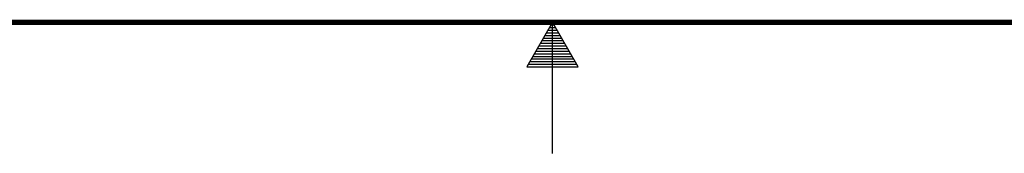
# Model space of a CAD drawing. Header units: inches. Extents: x 0 to 34, y 0 to 22.
# Tile 30 of 111: x 15 to 18.7, y 0 to 0.5. Entities that reach past the tile are written whole.
import ezdxf

# ---------------------------------------------------------------- set-up
doc = ezdxf.new("R2010")
doc.units = ezdxf.units.IN
doc.header["$LTSCALE"] = 1.87
doc.header["$MEASUREMENT"] = 0
doc.layers.get('0').update_dxf_attribs({"linetype": 'CONTINUOUS'})

msp = doc.modelspace()

# ---------------------------------------------------------------- linework, layer by layer
at = {"color": 2, "linetype": 'CONTINUOUS'}
for p, q in [((17, 0.5), (16.902, 0.3303)), ((16.9942, 0.49), (17.0058, 0.49)), ((17.098, 0.3303), (17, 0.5)), ((17, 0), (17, 0.5)), ((16.9769, 0.46), (17.0231, 0.46)), ((16.9827, 0.47), (17.0173, 0.47)), ((16.9885, 0.48), (17.0116, 0.48)), ((16.9538, 0.42), (17.0462, 0.42)), ((16.9596, 0.43), (17.0404, 0.43)), ((16.9654, 0.44), (17.0347, 0.44)), ((16.9712, 0.45), (17.0289, 0.45)), ((16.9307, 0.38), (17.0693, 0.38)), ((16.9365, 0.39), (17.0635, 0.39)), ((16.9423, 0.4), (17.0578, 0.4)), ((16.9481, 0.41), (17.052, 0.41)), ((16.9076, 0.34), (17.0924, 0.34)), ((16.9134, 0.35), (17.0866, 0.35)), ((16.9192, 0.36), (17.0808, 0.36)), ((16.925, 0.37), (17.0751, 0.37)), ((16.902, 0.3303), (17.098, 0.3303))]:
    msp.add_line(p, q, dxfattribs=at)
at = {"color": 7, "linetype": 'CONTINUOUS', "const_width": 0.02}
msp.add_lwpolyline([(0.5, 0.5), (33.5, 0.5)], dxfattribs=at)

doc.saveas('drawing.dxf')
